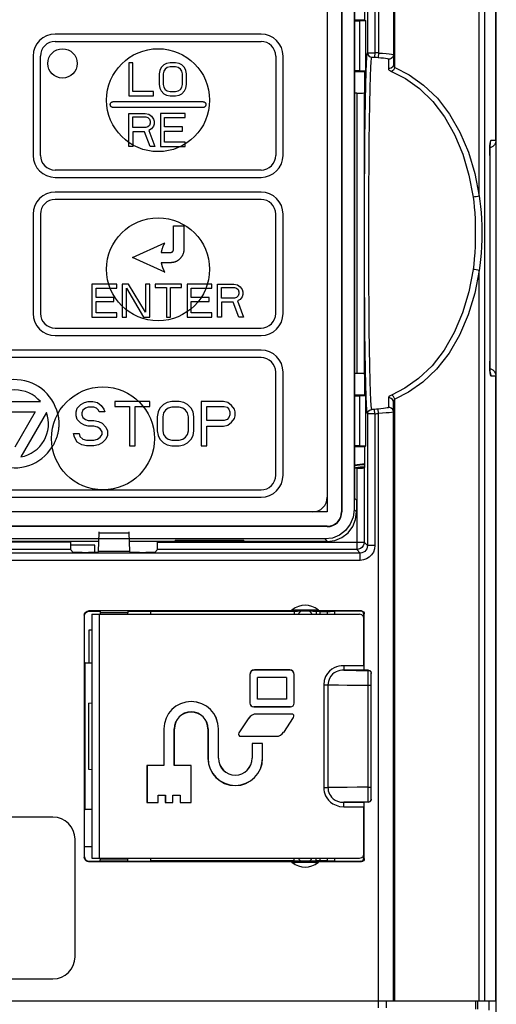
# Model space of a CAD drawing. Extents: x 28 to 410, y 34 to 287.
# Tile 12 of 33: x 94 to 107, y 192 to 218. Entities that reach past the tile are written whole.
import ezdxf

# ---------------------------------------------------------------- set-up
doc = ezdxf.new("R2010")
doc.units = 0
doc.header["$LTSCALE"] = 23.1
doc.layers.get('0').update_dxf_attribs({"linetype": 'CONTINUOUS'})
doc.layers.add('ALL_CURVE', color=7, linetype='CONTINUOUS')

msp = doc.modelspace()

# ---------------------------------------------------------------- linework, layer by layer
at = {"color": 7, "linetype": 'CONTINUOUS'}
for p, q in [((102.566, 239.449), (102.566, 205.049)), ((102.956, 239.449), (102.956, 205.049)), ((102.966, 239.449), (102.966, 205.049)), ((107.156, 215.149), (107.156, 239.565)), ((107.166, 150.749), (107.166, 239.565)), ((103.302, 239.385), (103.302, 205.113)), ((103.662, 239.429), (103.662, 217.54)), ((103.862, 239.429), (103.862, 217.538)), ((103.966, 239.429), (103.966, 217.531)), ((104.366, 239.429), (104.366, 217.219)), ((104.403, 217.141), (104.403, 239.416)), ((106.698, 213.639), (106.698, 235.949)), ((106.853, 191.749), (106.853, 235.949)), ((103.313, 219.874), (103.313, 205.423)), ((103.593, 218.429), (103.593, 218.988)), ((103.593, 218.429), (103.313, 218.429)), ((103.449, 218.408), (103.449, 217.05)), ((103.613, 218.408), (103.449, 218.408)), ((103.593, 218.429), (103.613, 218.408)), ((103.613, 217.05), (103.613, 218.408)), ((103.862, 217.538), (103.855, 217.419)), ((103.966, 217.531), (103.956, 217.411)), ((104.229, 217.367), (104.229, 217.107)), ((103.313, 217.029), (103.593, 217.029)), ((103.449, 217.05), (103.613, 217.05)), ((103.593, 217.029), (103.613, 217.05)), ((103.593, 216.469), (103.593, 217.029)), ((103.369, 216.443), (103.313, 216.443)), ((103.369, 216.443), (103.369, 208.815)), ((103.569, 216.446), (103.593, 216.469)), ((103.569, 216.446), (103.569, 208.811)), ((107.166, 215.549), (107.156, 215.548)), ((107.156, 215.149), (107.014, 215.149)), ((106.993, 215.01), (106.99, 214.948)), ((106.986, 214.749), (106.986, 209.149)), ((106.986, 214.749), (106.986, 209.149)), ((106.986, 214.749), (106.986, 214.749)), ((106.698, 191.749), (106.698, 211.619)), ((106.986, 209.149), (106.986, 209.149)), ((106.99, 208.949), (106.993, 208.887)), ((103.369, 208.815), (103.313, 208.815)), ((103.569, 208.811), (103.559, 208.812)), ((103.593, 208.788), (103.569, 208.811)), ((103.593, 208.229), (103.593, 208.788)), ((107.014, 208.749), (107.156, 208.749)), ((107.156, 191.749), (107.156, 208.749)), ((103.593, 208.229), (103.313, 208.229)), ((103.449, 208.208), (103.449, 206.85)), ((103.613, 208.208), (103.449, 208.208)), ((103.593, 208.229), (103.613, 208.208)), ((103.613, 206.85), (103.613, 208.208)), ((104.229, 208.151), (104.229, 207.891)), ((104.403, 191.749), (104.403, 208.117)), ((107.166, 208.349), (107.156, 208.349)), ((103.862, 207.719), (103.855, 207.839)), ((103.966, 207.726), (103.956, 207.846)), ((104.366, 191.749), (104.366, 208.039)), ((103.662, 207.718), (103.662, 204.132)), ((103.862, 207.719), (103.862, 204.132)), ((103.966, 191.563), (103.966, 207.726)), ((103.313, 206.829), (103.593, 206.829)), ((103.449, 206.85), (103.613, 206.85)), ((103.593, 206.829), (103.613, 206.85)), ((103.593, 206.269), (103.593, 206.829)), ((103.369, 206.243), (103.313, 206.243)), ((103.369, 206.243), (103.369, 204.025)), ((103.569, 206.246), (103.593, 206.269)), ((103.569, 206.246), (103.569, 204.225)), ((103.366, 205.37), (103.313, 205.423)), ((103.366, 205.37), (103.366, 205.049)), ((102.566, 205.049), (80.166, 205.049)), ((102.956, 205.049), (102.966, 205.049)), ((103.366, 205.049), (103.302, 205.113)), ((102.566, 204.659), (80.166, 204.659)), ((102.566, 204.649), (80.166, 204.649)), ((102.566, 204.649), (102.566, 204.659)), ((96.344, 203.98), (96.359, 204.482)), ((96.359, 204.482), (97.173, 204.482)), ((97.173, 204.482), (97.188, 203.98)), ((102.502, 204.313), (80.23, 204.313)), ((86.38, 204.25), (96.352, 204.25)), ((95.58, 204.225), (87.152, 204.225)), ((95.58, 204.225), (95.58, 204.25)), ((96.246, 204.149), (95.58, 204.149)), ((96.246, 203.948), (96.246, 204.149)), ((97.18, 204.25), (101.603, 204.25)), ((97.952, 204.225), (97.952, 204.25)), ((97.952, 204.225), (103.569, 204.225)), ((98.432, 204.255), (98.433, 204.274)), ((100.3, 204.274), (98.432, 204.274)), ((100.3, 204.255), (98.432, 204.255)), ((100.299, 204.274), (100.3, 204.255)), ((101.605, 204.249), (101.605, 204.25)), ((102.566, 204.249), (101.605, 204.249)), ((102.502, 204.313), (102.566, 204.249)), ((103.662, 204.132), (103.569, 204.225)), ((103.862, 204.132), (103.662, 204.132)), ((103.462, 203.932), (78.67, 203.932)), ((95.583, 204.025), (87.149, 204.025)), ((95.658, 203.95), (95.583, 204.025)), ((95.898, 203.946), (96.074, 203.946)), ((96.344, 203.98), (96.314, 203.95)), ((96.344, 203.98), (97.188, 203.98)), ((97.218, 203.95), (97.188, 203.98)), ((97.458, 203.946), (97.634, 203.946)), ((97.949, 204.025), (97.874, 203.95)), ((103.369, 204.025), (97.949, 204.025)), ((103.462, 203.932), (103.369, 204.025)), ((103.462, 203.732), (103.462, 203.932)), ((103.462, 203.732), (78.67, 203.732)), ((95.956, 202.239), (95.956, 195.659)), ((95.966, 202.229), (95.956, 202.239)), ((95.966, 200.959), (95.966, 202.229)), ((96.086, 202.349), (96.076, 202.359)), ((101.54, 202.359), (96.076, 202.359)), ((96.086, 202.349), (96.386, 202.349)), ((96.166, 202.269), (96.166, 195.629)), ((96.166, 202.269), (103.446, 202.269)), ((96.366, 202.269), (96.366, 195.629)), ((96.386, 202.349), (96.386, 202.309)), ((97.146, 202.309), (96.386, 202.309)), ((97.146, 202.349), (97.131, 202.351)), ((97.146, 202.349), (97.146, 202.309)), ((97.146, 202.349), (97.756, 202.349)), ((97.766, 202.338), (97.756, 202.349)), ((97.766, 202.269), (97.766, 202.338)), ((101.668, 202.338), (97.766, 202.338)), ((101.668, 202.338), (101.676, 202.347)), ((101.668, 202.338), (101.668, 202.269)), ((102.176, 202.348), (101.756, 202.348)), ((102.264, 202.338), (102.256, 202.347)), ((102.264, 202.338), (102.264, 202.269)), ((102.366, 202.338), (102.264, 202.338)), ((102.366, 202.338), (102.366, 202.269)), ((103.496, 202.359), (102.392, 202.359)), ((102.566, 202.342), (102.566, 202.269)), ((102.766, 202.346), (102.766, 202.269)), ((103.483, 202.346), (102.766, 202.346)), ((103.496, 202.359), (103.483, 202.346)), ((103.576, 202.279), (103.563, 202.266)), ((103.563, 202.159), (103.563, 202.266)), ((103.576, 200.747), (103.576, 202.279)), ((103.566, 200.867), (103.566, 202.149)), ((96.086, 201.829), (96.086, 200.939)), ((96.166, 201.829), (96.086, 201.829)), ((95.986, 200.939), (95.966, 200.959)), ((95.986, 196.959), (95.986, 200.939)), ((96.166, 200.939), (95.986, 200.939)), ((100.463, 200.629), (100.463, 199.849)), ((100.463, 200.629), (100.466, 200.629)), ((100.466, 200.629), (100.466, 199.849)), ((100.586, 200.752), (100.586, 200.749)), ((101.546, 200.752), (100.586, 200.752)), ((101.546, 200.749), (100.586, 200.749)), ((101.546, 200.752), (101.546, 200.749)), ((101.666, 199.849), (101.666, 200.629)), ((101.669, 200.629), (101.666, 200.629)), ((101.669, 199.849), (101.669, 200.629)), ((103.016, 200.867), (103.016, 200.747)), ((103.566, 200.867), (103.016, 200.867)), ((103.568, 200.747), (103.016, 200.747)), ((103.517, 200.739), (103.686, 200.738)), ((103.569, 200.745), (103.568, 200.747)), ((103.686, 200.745), (103.569, 200.745)), ((103.686, 200.738), (103.686, 200.745)), ((103.686, 200.745), (103.726, 200.735)), ((103.766, 197.232), (103.766, 200.665)), ((100.669, 199.952), (100.669, 200.545)), ((101.463, 200.545), (100.669, 200.545)), ((101.463, 200.545), (101.463, 199.952)), ((102.47, 200.349), (102.47, 197.549)), ((102.47, 200.349), (102.586, 200.349)), ((102.586, 200.349), (102.586, 197.549)), ((103.68, 197.559), (103.68, 200.338)), ((103.68, 200.338), (103.766, 200.338)), ((96.073, 199.843), (96.075, 199.843)), ((96.073, 199.843), (96.073, 198.055)), ((96.075, 199.843), (96.166, 199.852)), ((96.075, 199.843), (96.075, 198.054)), ((100.463, 199.849), (100.466, 199.849)), ((101.463, 199.952), (100.669, 199.952)), ((101.669, 199.849), (101.666, 199.849)), ((100.566, 199.745), (100.566, 199.749)), ((100.566, 199.749), (101.566, 199.749)), ((101.566, 199.745), (100.566, 199.745)), ((101.603, 199.552), (100.636, 199.552)), ((101.566, 199.745), (101.566, 199.749)), ((100.433, 199.444), (100.162, 199.038)), ((101.382, 199.054), (101.652, 199.46)), ((98.123, 199.149), (98.123, 198.152)), ((98.123, 199.149), (98.126, 199.149)), ((98.126, 199.149), (98.126, 198.149)), ((98.406, 198.149), (98.406, 199.149)), ((98.409, 199.149), (98.406, 199.149)), ((98.409, 198.152), (98.409, 199.149)), ((99.323, 199.149), (99.323, 198.349)), ((99.323, 199.149), (99.326, 199.149)), ((99.326, 199.149), (99.326, 198.349)), ((99.606, 198.349), (99.606, 199.149)), ((99.609, 199.149), (99.606, 199.149)), ((99.609, 198.349), (99.609, 199.149)), ((101.179, 198.945), (100.212, 198.945)), ((100.523, 198.752), (100.523, 198.349)), ((100.523, 198.752), (100.526, 198.749)), ((100.809, 198.752), (100.523, 198.752)), ((100.526, 198.749), (100.526, 198.349)), ((100.806, 198.749), (100.526, 198.749)), ((100.809, 198.752), (100.806, 198.749)), ((100.806, 198.349), (100.806, 198.749)), ((100.809, 198.349), (100.809, 198.752)), ((99.323, 198.349), (99.326, 198.349)), ((99.609, 198.349), (99.606, 198.349)), ((100.523, 198.349), (100.526, 198.349)), ((100.809, 198.349), (100.806, 198.349)), ((96.075, 198.054), (96.073, 198.055)), ((96.075, 198.054), (96.166, 198.045)), ((97.663, 198.152), (97.663, 197.145)), ((97.663, 198.152), (97.666, 198.149)), ((98.123, 198.152), (97.663, 198.152)), ((97.666, 198.149), (97.666, 197.149)), ((98.126, 198.149), (97.666, 198.149)), ((98.123, 198.152), (98.126, 198.149)), ((98.409, 198.152), (98.406, 198.149)), ((98.866, 198.149), (98.406, 198.149)), ((98.869, 198.152), (98.409, 198.152)), ((98.869, 198.152), (98.866, 198.149)), ((98.866, 197.149), (98.866, 198.149)), ((98.869, 197.145), (98.869, 198.152)), ((102.47, 197.549), (102.586, 197.549)), ((103.68, 197.559), (103.766, 197.559)), ((97.663, 197.145), (97.666, 197.149)), ((97.663, 197.145), (97.969, 197.145)), ((97.666, 197.149), (97.966, 197.149)), ((97.966, 197.149), (97.966, 197.349)), ((97.969, 197.345), (97.966, 197.349)), ((97.966, 197.349), (98.166, 197.349)), ((97.969, 197.145), (97.966, 197.149)), ((97.969, 197.145), (97.969, 197.345)), ((97.969, 197.345), (98.163, 197.345)), ((98.163, 197.345), (98.166, 197.349)), ((98.163, 197.345), (98.163, 197.145)), ((98.163, 197.145), (98.166, 197.149)), ((98.163, 197.145), (98.369, 197.145)), ((98.166, 197.349), (98.166, 197.149)), ((98.166, 197.149), (98.366, 197.149)), ((98.366, 197.149), (98.366, 197.349)), ((98.369, 197.345), (98.366, 197.349)), ((98.366, 197.349), (98.566, 197.349)), ((98.369, 197.145), (98.366, 197.149)), ((98.369, 197.145), (98.369, 197.345)), ((98.369, 197.345), (98.563, 197.345)), ((98.563, 197.345), (98.566, 197.349)), ((98.563, 197.345), (98.563, 197.145)), ((98.563, 197.145), (98.566, 197.149)), ((98.563, 197.145), (98.869, 197.145)), ((98.566, 197.349), (98.566, 197.149)), ((98.566, 197.149), (98.866, 197.149)), ((98.869, 197.145), (98.866, 197.149)), ((103.016, 197.031), (103.016, 197.151)), ((103.016, 197.151), (103.568, 197.151)), ((103.569, 197.152), (103.568, 197.151)), ((103.686, 197.152), (103.569, 197.152)), ((103.576, 195.619), (103.576, 197.151)), ((103.686, 197.152), (103.686, 197.159)), ((95.966, 196.939), (95.986, 196.959)), ((95.966, 195.669), (95.966, 196.939)), ((96.166, 196.959), (95.986, 196.959)), ((103.016, 197.031), (103.566, 197.031)), ((103.566, 195.749), (103.566, 197.031)), ((95.106, 196.749), (87.106, 196.749)), ((95.706, 192.949), (95.706, 196.149)), ((95.966, 195.949), (96.166, 195.949)), ((95.956, 195.659), (95.966, 195.669)), ((96.076, 195.539), (96.086, 195.549)), ((96.076, 195.539), (101.54, 195.539)), ((96.086, 195.549), (96.386, 195.549)), ((96.166, 195.629), (103.446, 195.629)), ((96.386, 195.549), (96.386, 195.589)), ((96.386, 195.589), (97.146, 195.589)), ((96.386, 195.549), (96.401, 195.547)), ((97.146, 195.549), (97.146, 195.589)), ((97.146, 195.549), (97.756, 195.549)), ((97.766, 195.559), (97.756, 195.549)), ((97.766, 195.559), (97.766, 195.629)), ((101.668, 195.559), (97.766, 195.559)), ((101.668, 195.559), (101.668, 195.629)), ((101.668, 195.559), (101.676, 195.551)), ((102.176, 195.549), (101.756, 195.549)), ((102.264, 195.559), (102.256, 195.551)), ((102.264, 195.559), (102.264, 195.629)), ((102.366, 195.559), (102.264, 195.559)), ((102.366, 195.629), (102.366, 195.559)), ((102.392, 195.539), (103.496, 195.539)), ((102.566, 195.629), (102.566, 195.555)), ((102.766, 195.629), (102.766, 195.552)), ((102.766, 195.552), (103.483, 195.552)), ((103.496, 195.539), (103.483, 195.552)), ((103.563, 195.632), (103.563, 195.738)), ((103.576, 195.619), (103.563, 195.632)), ((87.106, 192.349), (95.106, 192.349)), ((66.293, 191.749), (107.156, 191.749)), ((104.166, 191.749), (104.166, 191.563)), ((106.599, 191.749), (106.599, 191.527)), ((106.65, 191.749), (106.65, 191.526)), ((106.966, 191.749), (106.966, 191.499))]:
    msp.add_line(p, q, dxfattribs=at)
for points in [[(103.313, 218.409), (103.349, 218.408), (103.397, 218.408), (103.449, 218.408)], [(103.627, 217.007), (103.637, 217.252), (103.646, 217.413), (103.655, 217.503), (103.662, 217.54)], [(103.662, 217.54), (103.67, 217.541), (103.69, 217.541), (103.722, 217.541), (103.763, 217.54), (103.811, 217.539), (103.862, 217.538)], [(103.662, 217.54), (103.671, 217.495), (103.696, 217.457), (103.733, 217.431), (103.777, 217.42)], [(103.966, 217.531), (104.069, 217.524), (104.166, 217.516), (104.249, 217.508), (104.312, 217.5), (104.352, 217.492), (104.366, 217.485)], [(104.366, 217.485), (104.359, 217.445), (104.339, 217.41), (104.308, 217.383), (104.27, 217.368), (104.229, 217.367)], [(103.777, 207.837), (103.77, 207.87), (103.762, 207.949), (103.753, 208.089), (103.744, 208.306), (103.735, 208.612), (103.725, 209.011), (103.717, 209.492), (103.71, 210.03), (103.704, 210.615), (103.7, 211.24), (103.698, 211.893), (103.697, 212.561), (103.697, 213.229), (103.7, 213.887), (103.704, 214.519), (103.709, 215.113), (103.716, 215.661), (103.724, 216.153), (103.733, 216.572), (103.742, 216.9), (103.752, 217.139), (103.761, 217.296), (103.77, 217.384), (103.777, 217.42)], [(103.777, 217.42), (103.78, 217.421), (103.788, 217.421), (103.8, 217.421), (103.816, 217.42), (103.835, 217.42), (103.855, 217.419)], [(103.855, 217.419), (103.906, 217.415), (103.956, 217.411)], [(103.956, 217.411), (104.027, 217.405), (104.093, 217.397), (104.149, 217.389), (104.193, 217.381), (104.22, 217.373), (104.229, 217.367)], [(104.366, 217.219), (104.359, 217.181), (104.339, 217.147), (104.308, 217.122), (104.27, 217.108), (104.229, 217.107)], [(104.366, 217.219), (104.369, 217.199), (104.377, 217.178), (104.389, 217.158), (104.403, 217.141)], [(103.449, 217.05), (103.397, 217.05), (103.349, 217.049), (103.313, 217.049)], [(103.629, 208.198), (103.619, 208.511), (103.609, 208.921), (103.601, 209.413), (103.594, 209.965), (103.588, 210.564), (103.584, 211.205), (103.581, 211.875), (103.58, 212.559), (103.581, 213.244), (103.583, 213.918), (103.587, 214.566), (103.592, 215.175), (103.599, 215.737), (103.608, 216.241), (103.617, 216.67), (103.627, 217.007)], [(104.229, 217.107), (104.236, 217.087), (104.256, 217.067), (104.284, 217.047), (104.319, 217.031)], [(104.403, 217.141), (104.388, 217.103), (104.367, 217.07), (104.343, 217.045), (104.319, 217.031)], [(104.319, 217.031), (104.695, 216.837), (105.077, 216.564), (105.439, 216.212), (105.76, 215.792), (106.033, 215.313), (106.254, 214.783), (106.422, 214.212), (106.535, 213.614)], [(104.403, 217.141), (104.792, 216.942), (105.188, 216.662), (105.563, 216.302), (105.895, 215.871), (106.178, 215.38), (106.407, 214.837), (106.581, 214.252), (106.698, 213.639)], [(103.369, 216.443), (103.431, 216.443), (103.486, 216.443), (103.53, 216.444), (103.559, 216.445), (103.569, 216.446)], [(106.986, 214.749), (106.987, 214.822), (106.988, 214.884), (106.99, 214.939), (106.992, 214.984), (106.994, 215.022), (106.997, 215.05), (106.999, 215.071), (107.001, 215.083), (107.001, 215.086)], [(107.156, 215.149), (107.146, 215.087), (107.117, 215.031), (107.073, 214.987), (107.017, 214.959), (106.991, 214.954)], [(107.014, 215.149), (107.008, 215.137), (107.002, 215.108), (106.997, 215.064), (106.993, 215.01)], [(107, 215.078), (107.004, 215.087), (107.014, 215.149)], [(106.99, 214.948), (106.988, 214.882), (106.986, 214.815), (106.986, 214.749)], [(106.698, 213.639), (106.662, 213.63), (106.619, 213.622), (106.574, 213.616), (106.535, 213.614)], [(106.535, 213.614), (106.551, 213.484), (106.566, 213.339), (106.578, 213.181), (106.587, 213.011), (106.593, 212.833), (106.595, 212.648), (106.593, 212.461), (106.588, 212.277), (106.579, 212.099), (106.567, 211.931), (106.552, 211.778), (106.535, 211.643)], [(106.698, 213.639), (106.719, 213.505), (106.738, 213.356), (106.753, 213.194), (106.765, 213.021), (106.772, 212.838), (106.775, 212.648), (106.773, 212.457), (106.766, 212.268), (106.755, 212.086), (106.739, 211.914), (106.72, 211.757), (106.698, 211.619)], [(106.535, 211.643), (106.42, 211.039), (106.25, 210.462), (106.024, 209.927), (105.746, 209.445), (105.419, 209.024), (105.054, 208.675), (104.68, 208.412), (104.319, 208.227)], [(106.698, 211.619), (106.579, 210.999), (106.402, 210.408), (106.169, 209.86), (105.881, 209.365), (105.543, 208.934), (105.164, 208.576), (104.777, 208.306), (104.403, 208.117)], [(106.698, 211.619), (106.662, 211.628), (106.619, 211.636), (106.574, 211.641), (106.535, 211.643)], [(106.986, 209.149), (106.986, 209.082), (106.988, 209.015), (106.99, 208.949)], [(107.001, 208.811), (107.001, 208.811), (107, 208.818), (106.998, 208.833), (106.996, 208.856), (106.994, 208.886), (106.991, 208.924), (106.989, 208.97), (106.988, 209.024), (106.987, 209.085), (106.986, 209.149)], [(106.991, 208.943), (107.017, 208.939), (107.073, 208.91), (107.117, 208.866), (107.146, 208.81), (107.156, 208.749)], [(103.559, 208.812), (103.53, 208.813), (103.486, 208.814), (103.431, 208.815), (103.369, 208.815)], [(106.993, 208.887), (106.997, 208.833), (107.002, 208.79), (107.008, 208.76), (107.014, 208.749)], [(107, 208.82), (107.004, 208.811), (107.014, 208.749)], [(103.313, 208.209), (103.349, 208.208), (103.397, 208.208), (103.449, 208.208)], [(103.662, 207.718), (103.655, 207.751), (103.647, 207.832), (103.638, 207.976), (103.629, 208.198)], [(104.319, 208.227), (104.28, 208.207), (104.251, 208.187), (104.234, 208.167), (104.229, 208.151)], [(104.366, 208.039), (104.359, 208.077), (104.339, 208.11), (104.308, 208.135), (104.27, 208.149), (104.229, 208.151)], [(104.403, 208.117), (104.388, 208.154), (104.367, 208.187), (104.343, 208.212), (104.319, 208.227)], [(104.403, 208.117), (104.387, 208.097), (104.375, 208.076), (104.368, 208.056), (104.366, 208.039)], [(103.662, 207.718), (103.671, 207.762), (103.696, 207.8), (103.733, 207.827), (103.777, 207.837)], [(103.855, 207.839), (103.835, 207.838), (103.816, 207.837), (103.8, 207.836), (103.788, 207.836), (103.78, 207.837), (103.777, 207.837)], [(103.956, 207.846), (103.906, 207.842), (103.855, 207.839)], [(104.229, 207.891), (104.22, 207.884), (104.193, 207.877), (104.149, 207.868), (104.093, 207.86), (104.027, 207.853), (103.956, 207.846)], [(104.366, 207.772), (104.359, 207.812), (104.339, 207.848), (104.308, 207.875), (104.27, 207.89), (104.229, 207.891)], [(103.862, 207.719), (103.811, 207.718), (103.763, 207.717), (103.722, 207.717), (103.69, 207.717), (103.67, 207.717), (103.662, 207.718)], [(104.366, 207.772), (104.352, 207.766), (104.312, 207.758), (104.249, 207.749), (104.166, 207.741), (104.069, 207.733), (103.966, 207.726)], [(103.449, 206.85), (103.397, 206.85), (103.349, 206.849), (103.313, 206.849)], [(103.369, 206.243), (103.431, 206.243), (103.486, 206.243), (103.53, 206.244), (103.559, 206.245), (103.569, 206.246)], [(103.302, 205.113), (103.274, 204.905), (103.194, 204.712), (103.067, 204.547), (102.902, 204.42), (102.709, 204.34), (102.502, 204.313)], [(102.566, 204.249), (102.773, 204.276), (102.966, 204.356), (103.132, 204.483), (103.259, 204.649), (103.339, 204.842), (103.366, 205.049)], [(96.359, 204.482), (96.359, 204.497), (96.36, 204.506), (96.36, 204.509)], [(97.171, 204.509), (97.172, 204.506), (97.173, 204.497), (97.173, 204.482)], [(95.58, 204.225), (95.58, 204.164), (95.581, 204.109), (95.581, 204.065), (95.582, 204.036), (95.583, 204.025)], [(97.949, 204.025), (97.95, 204.036), (97.951, 204.065), (97.951, 204.109), (97.952, 204.164), (97.952, 204.225)], [(103.569, 204.225), (103.563, 204.174), (103.543, 204.125), (103.511, 204.084), (103.469, 204.052), (103.421, 204.032), (103.369, 204.025)], [(103.662, 204.132), (103.657, 204.088), (103.643, 204.045), (103.619, 204.008), (103.587, 203.976), (103.549, 203.952), (103.507, 203.937), (103.462, 203.932)], [(103.862, 204.132), (103.852, 204.043), (103.823, 203.958), (103.775, 203.883), (103.712, 203.819), (103.636, 203.772), (103.552, 203.742), (103.462, 203.732)], [(95.898, 203.946), (95.825, 203.947), (95.758, 203.947), (95.706, 203.948), (95.671, 203.949), (95.658, 203.95)], [(96.314, 203.95), (96.301, 203.949), (96.267, 203.948), (96.214, 203.947), (96.148, 203.947), (96.074, 203.946)], [(97.458, 203.946), (97.384, 203.947), (97.318, 203.947), (97.265, 203.948), (97.231, 203.949), (97.218, 203.95)], [(97.874, 203.95), (97.861, 203.949), (97.826, 203.948), (97.773, 203.947), (97.707, 203.947), (97.634, 203.946)], [(95.956, 202.239), (95.962, 202.276), (95.979, 202.309), (96.006, 202.336), (96.039, 202.353), (96.076, 202.359)], [(95.966, 202.229), (95.972, 202.266), (95.989, 202.299), (96.015, 202.326), (96.049, 202.343), (96.086, 202.349)], [(101.54, 202.359), (101.58, 202.365), (101.615, 202.385)], [(101.644, 202.353), (101.586, 202.355), (101.551, 202.357), (101.54, 202.359)], [(102.317, 202.385), (102.308, 202.384), (102.279, 202.382), (102.231, 202.381), (102.168, 202.38), (102.092, 202.379), (102.009, 202.379), (101.923, 202.379), (101.84, 202.379), (101.764, 202.38), (101.701, 202.381), (101.653, 202.382), (101.624, 202.384), (101.615, 202.385)], [(102.288, 202.353), (102.21, 202.352), (102.119, 202.351), (102.018, 202.351), (101.914, 202.351), (101.813, 202.351), (101.722, 202.352), (101.644, 202.353)], [(101.676, 202.347), (101.683, 202.347), (101.7, 202.348), (101.726, 202.348), (101.756, 202.348)], [(102.176, 202.348), (102.206, 202.348), (102.232, 202.348), (102.249, 202.347), (102.256, 202.347)], [(102.392, 202.359), (102.381, 202.357), (102.346, 202.355), (102.288, 202.353)], [(102.317, 202.385), (102.352, 202.365), (102.392, 202.359)], [(102.366, 202.338), (102.428, 202.338), (102.484, 202.339), (102.528, 202.34), (102.556, 202.341), (102.566, 202.342)], [(102.566, 202.342), (102.576, 202.344), (102.604, 202.344), (102.648, 202.345), (102.704, 202.346), (102.766, 202.346)], [(103.566, 202.149), (103.55, 202.209), (103.506, 202.253), (103.446, 202.269)], [(103.563, 202.266), (103.557, 202.297), (103.54, 202.323), (103.514, 202.34), (103.483, 202.346)], [(103.496, 202.359), (103.526, 202.352), (103.552, 202.335), (103.57, 202.309), (103.576, 202.279)], [(103.016, 200.867), (102.946, 200.863), (102.879, 200.851), (102.815, 200.832), (102.754, 200.805), (102.692, 200.768), (102.63, 200.718), (102.571, 200.652), (102.521, 200.569), (102.484, 200.468), (102.47, 200.349)], [(103.016, 200.747), (102.96, 200.744), (102.906, 200.735), (102.856, 200.72), (102.808, 200.7), (102.759, 200.671), (102.711, 200.633), (102.665, 200.582), (102.625, 200.519), (102.597, 200.441), (102.586, 200.349)], [(103.016, 200.747), (103.102, 200.744), (103.218, 200.742), (103.358, 200.74), (103.517, 200.739)], [(103.566, 200.867), (103.566, 200.807), (103.567, 200.763), (103.568, 200.747)], [(103.68, 200.338), (103.681, 200.49), (103.682, 200.619), (103.683, 200.706), (103.686, 200.738)], [(103.686, 200.738), (103.726, 200.727), (103.755, 200.698), (103.766, 200.658)], [(103.726, 200.735), (103.755, 200.705), (103.766, 200.665)], [(102.586, 200.349), (102.698, 200.346), (102.877, 200.343), (103.11, 200.34), (103.383, 200.339), (103.68, 200.338)], [(102.47, 197.549), (102.473, 197.491), (102.483, 197.435), (102.499, 197.379), (102.523, 197.324), (102.555, 197.268), (102.599, 197.212), (102.654, 197.158), (102.723, 197.109), (102.807, 197.069), (102.905, 197.041), (103.016, 197.031)], [(103.68, 197.559), (103.383, 197.559), (103.11, 197.557), (102.877, 197.555), (102.698, 197.552), (102.586, 197.549)], [(102.586, 197.549), (102.588, 197.504), (102.596, 197.461), (102.609, 197.418), (102.627, 197.376), (102.652, 197.333), (102.686, 197.29), (102.729, 197.248), (102.784, 197.211), (102.849, 197.18), (102.927, 197.159), (103.016, 197.151)], [(103.686, 197.159), (103.683, 197.192), (103.682, 197.279), (103.681, 197.408), (103.68, 197.559)], [(103.686, 197.159), (103.517, 197.159), (103.358, 197.157), (103.218, 197.156), (103.102, 197.153), (103.016, 197.151)], [(103.568, 197.151), (103.567, 197.134), (103.566, 197.09), (103.566, 197.031)], [(103.686, 197.159), (103.726, 197.17), (103.755, 197.199), (103.766, 197.239)], [(103.766, 197.232), (103.755, 197.192), (103.726, 197.163), (103.686, 197.152)], [(96.076, 195.539), (96.039, 195.545), (96.006, 195.562), (95.979, 195.588), (95.962, 195.622), (95.956, 195.659)], [(95.966, 195.669), (95.972, 195.632), (95.989, 195.598), (96.015, 195.572), (96.049, 195.555), (96.086, 195.549)], [(101.54, 195.539), (101.551, 195.541), (101.586, 195.542), (101.644, 195.544)], [(101.615, 195.512), (101.58, 195.532), (101.54, 195.539)], [(101.615, 195.512), (101.624, 195.514), (101.653, 195.515), (101.701, 195.517), (101.764, 195.518), (101.84, 195.518), (101.923, 195.519), (102.009, 195.519), (102.092, 195.518), (102.168, 195.518), (102.231, 195.517), (102.279, 195.515), (102.308, 195.514), (102.317, 195.512)], [(101.644, 195.544), (101.722, 195.545), (101.813, 195.546), (101.914, 195.546), (102.018, 195.546), (102.119, 195.546), (102.21, 195.545), (102.288, 195.544)], [(101.756, 195.549), (101.726, 195.55), (101.7, 195.55), (101.683, 195.55), (101.676, 195.551)], [(102.256, 195.551), (102.249, 195.55), (102.232, 195.55), (102.206, 195.55), (102.176, 195.549)], [(102.288, 195.544), (102.346, 195.542), (102.381, 195.541), (102.392, 195.539)], [(102.392, 195.539), (102.352, 195.532), (102.317, 195.512)], [(102.566, 195.556), (102.556, 195.557), (102.528, 195.558), (102.484, 195.559), (102.428, 195.559), (102.366, 195.559)], [(102.766, 195.552), (102.704, 195.552), (102.648, 195.552), (102.604, 195.553), (102.576, 195.554), (102.566, 195.555)], [(103.446, 195.629), (103.506, 195.645), (103.55, 195.689), (103.566, 195.749)], [(103.483, 195.552), (103.514, 195.558), (103.54, 195.575), (103.557, 195.601), (103.563, 195.632)], [(103.576, 195.619), (103.57, 195.588), (103.552, 195.562), (103.526, 195.545), (103.496, 195.539)]]:
    msp.add_lwpolyline(points, dxfattribs=at)
for centre in [(97.966, 216.249), (97.966, 211.649), (96.466, 207.049)]:
    msp.add_circle(centre, 1.4, dxfattribs=at)
for centre, radius, start, end in [((103.566, 212.629), 4.919, 85.3353, 86.5455), ((103.566, 212.629), 4.919, 273.4545, 274.6647), ((103.566, 205.149), 1.2, 88.7312, 102.2094), ((103.566, 205.149), 1.18, 88.7097, 102.4205), ((103.566, 205.149), 1.12, 88.8043, 101.5913), ((103.566, 205.149), 1.102, 89.8165, 96.127), ((102.166, 205.449), 0.4, 270, 360), ((102.566, 205.049), 0.39, 270, 360), ((102.566, 205.049), 0.4, 270, 360), ((101.966, 201.949), 0.56, 51.1789, 128.8211), ((96.466, 202.309), 0.08, 180, 202.5), ((97.066, 202.309), 0.08, 337.5, 360), ((101.966, 202.189), 0.2, 125.7985, 156.4218), ((101.966, 202.189), 0.2, 23.5782, 54.2015), ((100.586, 200.629), 0.123, 90, 180), ((100.586, 200.629), 0.12, 90, 180), ((101.546, 200.629), 0.123, 0, 90), ((101.546, 200.629), 0.12, 0, 90), ((98.866, 199.149), 0.743, 0, 180), ((98.866, 199.149), 0.74, 0, 180), ((100.566, 199.849), 0.103, 180, 270), ((100.566, 199.849), 0.1, 180, 270), ((101.566, 199.849), 0.103, 270, 360), ((101.566, 199.849), 0.1, 270, 360), ((98.866, 199.149), 0.46, 0, 180), ((98.866, 199.149), 0.457, 0, 180), ((100.636, 199.309), 0.243, 90, 146.31), ((101.603, 199.493), 0.0595, 326.31, 90), ((100.212, 199.005), 0.0595, 146.31, 270), ((101.179, 199.189), 0.243, 270, 326.31), ((100.066, 198.349), 0.743, 180, 360), ((100.066, 198.349), 0.74, 180, 360), ((100.066, 198.349), 0.46, 180, 360), ((100.066, 198.349), 0.457, 180, 360), ((95.106, 196.149), 0.6, 0, 90), ((96.466, 195.589), 0.08, 157.5, 180), ((97.066, 195.589), 0.08, 0, 22.5), ((101.966, 195.709), 0.2, 203.5782, 234.2015), ((101.966, 195.709), 0.2, 305.7985, 336.4218), ((101.966, 195.949), 0.56, 231.1789, 308.8211), ((95.106, 192.949), 0.6, 270, 360)]:
    msp.add_arc(centre, radius, start, end, dxfattribs=at)
at = {"layer": 'ALL_CURVE', "linetype": 'CONTINUOUS'}
for p, q in [((100.766, 218.049), (95.166, 218.049)), ((95.166, 217.849), (100.766, 217.849)), ((94.566, 217.449), (94.566, 214.749)), ((94.766, 214.749), (94.766, 217.449)), ((97.166, 217.269), (97.166, 216.369)), ((97.278, 217.269), (97.166, 217.269)), ((97.278, 216.484), (97.278, 217.269)), ((98.122, 217.211), (98.047, 217.135)), ((98.197, 217.25), (98.122, 217.211)), ((98.291, 217.269), (98.197, 217.25)), ((98.441, 217.269), (98.291, 217.269)), ((98.535, 217.25), (98.441, 217.269)), ((98.61, 217.211), (98.535, 217.25)), ((98.685, 217.135), (98.61, 217.211)), ((101.166, 217.449), (101.166, 214.749)), ((101.366, 214.749), (101.366, 217.449)), ((98.01, 217.058), (97.991, 216.962)), ((97.991, 216.962), (97.991, 216.675)), ((98.047, 217.135), (98.01, 217.058)), ((98.122, 217.039), (98.103, 216.962)), ((98.103, 216.962), (98.103, 216.675)), ((98.16, 217.096), (98.122, 217.039)), ((98.216, 217.135), (98.16, 217.096)), ((98.291, 217.154), (98.216, 217.135)), ((98.441, 217.154), (98.291, 217.154)), ((98.516, 217.135), (98.441, 217.154)), ((98.572, 217.096), (98.516, 217.135)), ((98.61, 217.039), (98.572, 217.096)), ((98.628, 216.962), (98.61, 217.039)), ((98.628, 216.675), (98.628, 216.962)), ((98.722, 217.058), (98.685, 217.135)), ((98.741, 216.962), (98.722, 217.058)), ((98.741, 216.675), (98.741, 216.962)), ((97.991, 216.675), (98.01, 216.579)), ((98.103, 216.675), (98.122, 216.599)), ((98.61, 216.599), (98.628, 216.675)), ((98.722, 216.579), (98.741, 216.675)), ((97.841, 216.484), (97.278, 216.484)), ((97.841, 216.369), (97.841, 216.484)), ((98.01, 216.579), (98.047, 216.503)), ((98.047, 216.503), (98.122, 216.426)), ((98.122, 216.599), (98.16, 216.541)), ((98.122, 216.426), (98.197, 216.388)), ((98.16, 216.541), (98.216, 216.503)), ((98.216, 216.503), (98.291, 216.484)), ((98.291, 216.484), (98.441, 216.484)), ((98.441, 216.484), (98.516, 216.503)), ((98.516, 216.503), (98.572, 216.541)), ((98.535, 216.388), (98.61, 216.426)), ((98.572, 216.541), (98.61, 216.599)), ((98.61, 216.426), (98.685, 216.503)), ((98.685, 216.503), (98.722, 216.579)), ((96.746, 216.209), (99.186, 216.209)), ((97.166, 216.369), (97.841, 216.369)), ((98.197, 216.388), (98.291, 216.369)), ((98.291, 216.369), (98.441, 216.369)), ((98.441, 216.369), (98.535, 216.388)), ((99.186, 216.049), (96.746, 216.049)), ((97.166, 214.989), (97.166, 215.889)), ((97.166, 215.889), (97.616, 215.889)), ((97.616, 215.889), (97.71, 215.87)), ((97.71, 215.87), (97.785, 215.812)), ((98.028, 215.889), (98.028, 214.989)), ((98.703, 215.889), (98.028, 215.889)), ((98.703, 215.774), (98.703, 215.889)), ((97.278, 215.506), (97.278, 215.793)), ((97.278, 215.793), (97.635, 215.793)), ((97.635, 215.793), (97.691, 215.774)), ((97.691, 215.774), (97.728, 215.736)), ((97.728, 215.736), (97.747, 215.678)), ((97.747, 215.621), (97.728, 215.563)), ((97.747, 215.678), (97.747, 215.621)), ((97.785, 215.812), (97.841, 215.736)), ((97.841, 215.736), (97.86, 215.678)), ((97.86, 215.601), (97.841, 215.544)), ((97.86, 215.678), (97.86, 215.601)), ((98.141, 215.525), (98.141, 215.774)), ((98.141, 215.774), (98.703, 215.774)), ((97.635, 215.506), (97.278, 215.506)), ((97.278, 215.391), (97.278, 214.989)), ((97.597, 215.391), (97.278, 215.391)), ((97.747, 214.989), (97.597, 215.391)), ((97.691, 215.525), (97.635, 215.506)), ((97.728, 215.563), (97.691, 215.525)), ((97.785, 215.467), (97.71, 215.429)), ((97.71, 215.429), (97.878, 214.989)), ((97.841, 215.544), (97.785, 215.467)), ((98.628, 215.525), (98.141, 215.525)), ((98.141, 215.104), (98.141, 215.41)), ((98.141, 215.41), (98.628, 215.41)), ((98.628, 215.41), (98.628, 215.525)), ((98.703, 215.104), (98.141, 215.104)), ((98.703, 214.989), (98.703, 215.104)), ((97.278, 214.989), (97.166, 214.989)), ((97.878, 214.989), (97.747, 214.989)), ((98.028, 214.989), (98.703, 214.989)), ((100.766, 214.349), (95.166, 214.349)), ((95.166, 214.149), (100.766, 214.149)), ((100.766, 213.749), (95.166, 213.749)), ((100.766, 213.549), (95.166, 213.549)), ((94.566, 213.149), (94.566, 210.449)), ((94.766, 213.149), (94.766, 210.449)), ((101.166, 210.449), (101.166, 213.149)), ((101.366, 210.449), (101.366, 213.149)), ((98.386, 212.189), (98.386, 212.829)), ((98.386, 212.829), (98.666, 212.829)), ((98.666, 212.829), (98.666, 212.189)), ((97.266, 211.969), (98.146, 212.369)), ((98.146, 211.569), (97.266, 211.969)), ((98.051, 212.109), (98.306, 212.109)), ((98.306, 211.829), (98.051, 211.829)), ((96.166, 211.249), (96.166, 210.349)), ((96.841, 211.249), (96.166, 211.249)), ((96.278, 210.885), (96.278, 211.134)), ((96.278, 211.134), (96.841, 211.134)), ((96.841, 211.134), (96.841, 211.249)), ((96.991, 211.249), (96.991, 210.349)), ((97.16, 211.249), (96.991, 211.249)), ((97.103, 210.349), (97.103, 211.134)), ((97.103, 211.134), (97.572, 210.349)), ((97.628, 210.483), (97.16, 211.249)), ((97.628, 211.249), (97.628, 210.483)), ((97.741, 211.249), (97.628, 211.249)), ((97.741, 210.349), (97.741, 211.249)), ((97.891, 211.249), (97.891, 211.153)), ((98.603, 211.249), (97.891, 211.249)), ((97.891, 211.153), (98.191, 211.153)), ((98.191, 211.153), (98.191, 210.349)), ((98.303, 210.349), (98.303, 211.153)), ((98.303, 211.153), (98.603, 211.153)), ((98.603, 211.153), (98.603, 211.249)), ((98.753, 211.249), (98.753, 210.349)), ((99.428, 211.249), (98.753, 211.249)), ((98.866, 210.885), (98.866, 211.134)), ((98.866, 211.134), (99.428, 211.134)), ((99.428, 211.134), (99.428, 211.249)), ((99.578, 210.349), (99.578, 211.249)), ((99.578, 211.249), (100.028, 211.249)), ((99.691, 210.866), (99.691, 211.153)), ((99.691, 211.153), (100.047, 211.153)), ((100.028, 211.249), (100.122, 211.23)), ((100.047, 211.153), (100.103, 211.134)), ((100.103, 211.134), (100.141, 211.096)), ((100.122, 211.23), (100.197, 211.172)), ((100.141, 211.096), (100.16, 211.038)), ((100.197, 211.172), (100.253, 211.096)), ((100.253, 211.096), (100.272, 211.038)), ((96.766, 210.885), (96.278, 210.885)), ((96.766, 210.77), (96.766, 210.885)), ((99.353, 210.885), (98.866, 210.885)), ((99.353, 210.77), (99.353, 210.885)), ((100.047, 210.866), (99.691, 210.866)), ((100.103, 210.885), (100.047, 210.866)), ((100.141, 210.923), (100.103, 210.885)), ((100.197, 210.827), (100.122, 210.789)), ((100.122, 210.789), (100.291, 210.349)), ((100.16, 210.981), (100.141, 210.923)), ((100.16, 211.038), (100.16, 210.981)), ((100.253, 210.904), (100.197, 210.827)), ((100.272, 210.961), (100.253, 210.904)), ((100.272, 211.038), (100.272, 210.961)), ((96.278, 210.464), (96.278, 210.77)), ((96.278, 210.77), (96.766, 210.77)), ((98.866, 210.464), (98.866, 210.77)), ((98.866, 210.77), (99.353, 210.77)), ((99.691, 210.751), (99.691, 210.349)), ((100.01, 210.751), (99.691, 210.751)), ((100.16, 210.349), (100.01, 210.751)), ((96.166, 210.349), (96.841, 210.349)), ((96.841, 210.464), (96.278, 210.464)), ((96.841, 210.349), (96.841, 210.464)), ((96.991, 210.349), (97.103, 210.349)), ((97.572, 210.349), (97.741, 210.349)), ((98.191, 210.349), (98.303, 210.349)), ((98.753, 210.349), (99.428, 210.349)), ((99.428, 210.464), (98.866, 210.464)), ((99.428, 210.349), (99.428, 210.464)), ((99.691, 210.349), (99.578, 210.349)), ((100.291, 210.349), (100.16, 210.349)), ((95.166, 210.049), (100.766, 210.049)), ((95.166, 209.849), (100.766, 209.849)), ((100.766, 209.449), (92.166, 209.449)), ((100.766, 209.249), (92.166, 209.249)), ((101.166, 206.049), (101.166, 208.849)), ((101.366, 206.049), (101.366, 208.849)), ((93.369, 208.049), (94.763, 208.049)), ((95.741, 207.768), (95.766, 207.87)), ((95.766, 207.87), (95.866, 207.972)), ((95.866, 207.972), (95.966, 208.023)), ((95.991, 207.87), (95.916, 207.819)), ((95.966, 208.023), (96.066, 208.049)), ((96.066, 207.896), (95.991, 207.87)), ((96.066, 208.049), (96.191, 208.049)), ((96.216, 207.896), (96.066, 207.896)), ((96.191, 208.049), (96.316, 208.023)), ((96.291, 207.87), (96.216, 207.896)), ((96.341, 207.819), (96.291, 207.87)), ((96.316, 208.023), (96.416, 207.947)), ((96.416, 207.947), (96.491, 207.844)), ((96.491, 207.844), (96.516, 207.768)), ((96.791, 208.049), (96.791, 207.921)), ((97.741, 208.049), (96.791, 208.049)), ((96.791, 207.921), (97.191, 207.921)), ((97.191, 207.921), (97.191, 206.849)), ((97.341, 206.849), (97.341, 207.921)), ((97.341, 207.921), (97.741, 207.921)), ((97.741, 207.921), (97.741, 208.049)), ((98.016, 207.87), (97.966, 207.768)), ((98.116, 207.972), (98.016, 207.87)), ((98.216, 208.023), (98.116, 207.972)), ((98.241, 207.87), (98.166, 207.819)), ((98.341, 208.049), (98.216, 208.023)), ((98.341, 207.896), (98.241, 207.87)), ((98.541, 208.049), (98.341, 208.049)), ((98.541, 207.896), (98.341, 207.896)), ((98.666, 208.023), (98.541, 208.049)), ((98.641, 207.87), (98.541, 207.896)), ((98.716, 207.819), (98.641, 207.87)), ((98.766, 207.972), (98.666, 208.023)), ((98.866, 207.87), (98.766, 207.972)), ((98.916, 207.768), (98.866, 207.87)), ((99.141, 208.049), (99.141, 206.849)), ((99.741, 208.049), (99.141, 208.049)), ((99.291, 207.538), (99.291, 207.921)), ((99.291, 207.921), (99.766, 207.921)), ((99.866, 208.023), (99.741, 208.049)), ((99.766, 207.921), (99.841, 207.896)), ((99.841, 207.896), (99.891, 207.844)), ((99.966, 207.947), (99.866, 208.023)), ((99.891, 207.844), (99.916, 207.768)), ((100.041, 207.844), (99.966, 207.947)), ((100.066, 207.768), (100.041, 207.844)), ((93.512, 207.769), (94.62, 207.769)), ((94.62, 207.769), (94.066, 206.809)), ((94.934, 207.753), (94.237, 206.545)), ((95.741, 207.666), (95.741, 207.768)), ((95.766, 207.564), (95.741, 207.666)), ((95.916, 207.819), (95.891, 207.742)), ((95.891, 207.742), (95.891, 207.691)), ((95.891, 207.691), (95.916, 207.615)), ((95.916, 207.615), (95.991, 207.564)), ((96.366, 207.768), (96.341, 207.819)), ((96.516, 207.768), (96.366, 207.768)), ((97.966, 207.768), (97.941, 207.64)), ((97.941, 207.64), (97.941, 207.257)), ((98.116, 207.742), (98.091, 207.64)), ((98.091, 207.64), (98.091, 207.257)), ((98.166, 207.819), (98.116, 207.742)), ((98.766, 207.742), (98.716, 207.819)), ((98.791, 207.64), (98.766, 207.742)), ((98.791, 207.257), (98.791, 207.64)), ((98.941, 207.64), (98.916, 207.768)), ((98.941, 207.257), (98.941, 207.64)), ((99.891, 207.615), (99.841, 207.564)), ((99.916, 207.691), (99.891, 207.615)), ((99.916, 207.768), (99.916, 207.691)), ((99.966, 207.487), (100.041, 207.589)), ((100.041, 207.589), (100.066, 207.666)), ((100.066, 207.666), (100.066, 207.768)), ((95.866, 207.461), (95.766, 207.564)), ((95.966, 207.41), (95.866, 207.461)), ((96.066, 207.385), (95.966, 207.41)), ((95.991, 207.564), (96.066, 207.538)), ((96.066, 207.538), (96.216, 207.538)), ((96.216, 207.385), (96.066, 207.385)), ((96.216, 207.538), (96.341, 207.513)), ((96.316, 207.359), (96.216, 207.385)), ((96.391, 207.308), (96.316, 207.359)), ((96.341, 207.513), (96.441, 207.461)), ((96.441, 207.232), (96.391, 207.308)), ((96.441, 207.461), (96.541, 207.359)), ((96.541, 207.359), (96.591, 207.257)), ((99.766, 207.538), (99.291, 207.538)), ((99.291, 206.849), (99.291, 207.385)), ((99.291, 207.385), (99.741, 207.385)), ((99.741, 207.385), (99.866, 207.41)), ((99.841, 207.564), (99.766, 207.538)), ((99.866, 207.41), (99.966, 207.487)), ((95.691, 207.079), (95.666, 207.181)), ((95.666, 207.181), (95.816, 207.181)), ((95.766, 206.951), (95.691, 207.079)), ((95.816, 207.181), (95.841, 207.104)), ((95.841, 207.104), (95.916, 207.027)), ((96.316, 207.027), (96.391, 207.079)), ((96.391, 207.079), (96.441, 207.155)), ((96.441, 207.155), (96.441, 207.232)), ((96.591, 207.13), (96.541, 207.027)), ((96.591, 207.257), (96.591, 207.13)), ((97.941, 207.257), (97.966, 207.13)), ((97.966, 207.13), (98.016, 207.027)), ((98.091, 207.257), (98.116, 207.155)), ((98.116, 207.155), (98.166, 207.079)), ((98.166, 207.079), (98.241, 207.027)), ((98.641, 207.027), (98.716, 207.079)), ((98.716, 207.079), (98.766, 207.155)), ((98.766, 207.155), (98.791, 207.257)), ((98.866, 207.027), (98.916, 207.13)), ((98.916, 207.13), (98.941, 207.257)), ((95.891, 206.874), (95.766, 206.951)), ((96.016, 206.849), (95.891, 206.874)), ((95.916, 207.027), (96.016, 207.002)), ((96.016, 207.002), (96.216, 207.002)), ((96.216, 206.849), (96.016, 206.849)), ((96.216, 207.002), (96.316, 207.027)), ((96.341, 206.874), (96.216, 206.849)), ((96.441, 206.925), (96.341, 206.874)), ((96.541, 207.027), (96.441, 206.925)), ((97.191, 206.849), (97.341, 206.849)), ((98.016, 207.027), (98.116, 206.925)), ((98.116, 206.925), (98.216, 206.874)), ((98.216, 206.874), (98.341, 206.849)), ((98.241, 207.027), (98.341, 207.002)), ((98.341, 207.002), (98.541, 207.002)), ((98.341, 206.849), (98.541, 206.849)), ((98.541, 207.002), (98.641, 207.027)), ((98.541, 206.849), (98.666, 206.874)), ((98.666, 206.874), (98.766, 206.925)), ((98.766, 206.925), (98.866, 207.027)), ((99.141, 206.849), (99.291, 206.849)), ((92.166, 205.649), (100.766, 205.649)), ((92.166, 205.449), (100.766, 205.449))]:
    msp.add_line(p, q, dxfattribs=at)
for points in [[(96.746, 216.049), (96.743, 216.049), (96.739, 216.049), (96.736, 216.049), (96.733, 216.05), (96.73, 216.05), (96.727, 216.051), (96.723, 216.052), (96.72, 216.053), (96.717, 216.054), (96.714, 216.055), (96.711, 216.057), (96.709, 216.058), (96.706, 216.06), (96.703, 216.061), (96.701, 216.063), (96.698, 216.065), (96.696, 216.067), (96.693, 216.069), (96.691, 216.071), (96.689, 216.073), (96.687, 216.075), (96.685, 216.077), (96.683, 216.08), (96.681, 216.082), (96.679, 216.084), (96.678, 216.087), (96.676, 216.089), (96.675, 216.092), (96.674, 216.095), (96.672, 216.097), (96.671, 216.1), (96.67, 216.102), (96.67, 216.105), (96.669, 216.108), (96.668, 216.11), (96.668, 216.113), (96.667, 216.116), (96.667, 216.119), (96.666, 216.123), (96.666, 216.126), (96.666, 216.129), (96.666, 216.132), (96.666, 216.135), (96.666, 216.137), (96.667, 216.14), (96.667, 216.143), (96.668, 216.146), (96.669, 216.149), (96.669, 216.151), (96.67, 216.154), (96.671, 216.157), (96.672, 216.159), (96.673, 216.162), (96.674, 216.164), (96.675, 216.166), (96.677, 216.169), (96.678, 216.172), (96.68, 216.174), (96.682, 216.177), (96.684, 216.18), (96.686, 216.182), (96.689, 216.185), (96.691, 216.187), (96.694, 216.189), (96.696, 216.191), (96.698, 216.192), (96.7, 216.194), (96.702, 216.196), (96.704, 216.197), (96.707, 216.198), (96.709, 216.2), (96.712, 216.201), (96.714, 216.202), (96.717, 216.203), (96.719, 216.204), (96.721, 216.205), (96.723, 216.205), (96.726, 216.206), (96.728, 216.207), (96.731, 216.207), (96.733, 216.208), (96.736, 216.208), (96.738, 216.208), (96.741, 216.209), (96.743, 216.209), (96.746, 216.209)], [(99.186, 216.209), (99.188, 216.209), (99.191, 216.209), (99.193, 216.208), (99.195, 216.208), (99.198, 216.208), (99.201, 216.207), (99.204, 216.207), (99.207, 216.206), (99.21, 216.205), (99.213, 216.204), (99.215, 216.203), (99.218, 216.202), (99.221, 216.201), (99.224, 216.199), (99.226, 216.198), (99.229, 216.196), (99.232, 216.195), (99.234, 216.193), (99.237, 216.191), (99.239, 216.189), (99.241, 216.187), (99.243, 216.184), (99.245, 216.182), (99.247, 216.18), (99.249, 216.178), (99.251, 216.175), (99.253, 216.173), (99.254, 216.17), (99.256, 216.167), (99.257, 216.165), (99.259, 216.162), (99.26, 216.159), (99.261, 216.157), (99.262, 216.154), (99.263, 216.151), (99.264, 216.148), (99.264, 216.145), (99.265, 216.142), (99.265, 216.139), (99.266, 216.136), (99.266, 216.133), (99.266, 216.13), (99.266, 216.128), (99.266, 216.125), (99.266, 216.122), (99.265, 216.119), (99.265, 216.116), (99.264, 216.113), (99.264, 216.11), (99.263, 216.107), (99.262, 216.104), (99.261, 216.101), (99.26, 216.099), (99.259, 216.096), (99.258, 216.093), (99.256, 216.091), (99.255, 216.088), (99.253, 216.086), (99.252, 216.083), (99.25, 216.081), (99.248, 216.078), (99.246, 216.076), (99.244, 216.074), (99.242, 216.072), (99.24, 216.07), (99.238, 216.068), (99.236, 216.066), (99.233, 216.064), (99.231, 216.062), (99.228, 216.061), (99.226, 216.059), (99.223, 216.058), (99.22, 216.057), (99.218, 216.055), (99.215, 216.054), (99.211, 216.053), (99.208, 216.052), (99.205, 216.051), (99.202, 216.05), (99.199, 216.05), (99.196, 216.049), (99.192, 216.049), (99.189, 216.049), (99.186, 216.049)], [(98.146, 212.369), (98.14, 212.358), (98.134, 212.348), (98.129, 212.337), (98.123, 212.326), (98.118, 212.316), (98.113, 212.305), (98.108, 212.294), (98.103, 212.283), (98.099, 212.273), (98.094, 212.262), (98.09, 212.251), (98.086, 212.24), (98.083, 212.23), (98.079, 212.219), (98.075, 212.208), (98.072, 212.197), (98.069, 212.185), (98.065, 212.172), (98.062, 212.159), (98.059, 212.147), (98.056, 212.134), (98.054, 212.121), (98.051, 212.109)], [(98.666, 212.189), (98.666, 212.178), (98.665, 212.168), (98.665, 212.157), (98.664, 212.147), (98.662, 212.137), (98.661, 212.127), (98.659, 212.116), (98.656, 212.105), (98.653, 212.093), (98.65, 212.081), (98.646, 212.07), (98.642, 212.059), (98.637, 212.048), (98.632, 212.037), (98.627, 212.026), (98.622, 212.016), (98.616, 212.005), (98.61, 211.995), (98.603, 211.985), (98.596, 211.976), (98.589, 211.966), (98.582, 211.957), (98.574, 211.948), (98.566, 211.94), (98.558, 211.931), (98.549, 211.923), (98.541, 211.916), (98.532, 211.908), (98.522, 211.901), (98.513, 211.894), (98.503, 211.888), (98.494, 211.882), (98.484, 211.876), (98.473, 211.87), (98.463, 211.865), (98.453, 211.86), (98.442, 211.855), (98.431, 211.851), (98.42, 211.847), (98.409, 211.844), (98.398, 211.841), (98.387, 211.838), (98.376, 211.836), (98.364, 211.833), (98.353, 211.832), (98.341, 211.83), (98.329, 211.83), (98.318, 211.829), (98.306, 211.829)], [(98.306, 212.109), (98.309, 212.109), (98.311, 212.109), (98.314, 212.109), (98.316, 212.109), (98.319, 212.11), (98.321, 212.11), (98.324, 212.111), (98.326, 212.111), (98.329, 212.112), (98.331, 212.113), (98.334, 212.114), (98.336, 212.115), (98.339, 212.116), (98.341, 212.117), (98.343, 212.118), (98.346, 212.119), (98.348, 212.12), (98.35, 212.122), (98.352, 212.123), (98.354, 212.125), (98.356, 212.127), (98.358, 212.128), (98.36, 212.13), (98.362, 212.132), (98.364, 212.134), (98.366, 212.136), (98.368, 212.138), (98.369, 212.14), (98.371, 212.142), (98.372, 212.144), (98.374, 212.146), (98.375, 212.148), (98.376, 212.151), (98.378, 212.153), (98.379, 212.155), (98.38, 212.158), (98.381, 212.16), (98.382, 212.163), (98.382, 212.165), (98.383, 212.168), (98.384, 212.17), (98.384, 212.173), (98.385, 212.176), (98.385, 212.178), (98.386, 212.181), (98.386, 212.183), (98.386, 212.186), (98.386, 212.189)], [(98.051, 211.829), (98.053, 211.818), (98.055, 211.808), (98.057, 211.798), (98.06, 211.787), (98.062, 211.777), (98.065, 211.767), (98.067, 211.757), (98.07, 211.747), (98.073, 211.737), (98.076, 211.727), (98.08, 211.717), (98.083, 211.707), (98.086, 211.697), (98.09, 211.687), (98.094, 211.678), (98.098, 211.668), (98.102, 211.658), (98.106, 211.649)], [(98.106, 211.649), (98.109, 211.642), (98.112, 211.635), (98.115, 211.628), (98.118, 211.622), (98.121, 211.615), (98.125, 211.608), (98.128, 211.601), (98.132, 211.595), (98.135, 211.588), (98.139, 211.582), (98.142, 211.575), (98.146, 211.569)], [(95.236, 207.717), (95.239, 207.703), (95.242, 207.69), (95.244, 207.676), (95.247, 207.663), (95.249, 207.65), (95.251, 207.637), (95.253, 207.624), (95.255, 207.61), (95.257, 207.598), (95.258, 207.585), (95.26, 207.572), (95.261, 207.559), (95.262, 207.547), (95.263, 207.534), (95.264, 207.52), (95.265, 207.505), (95.265, 207.491), (95.266, 207.477), (95.266, 207.463), (95.266, 207.449)], [(95.266, 207.449), (95.266, 207.427), (95.265, 207.405), (95.264, 207.384), (95.263, 207.362), (95.261, 207.341), (95.259, 207.32), (95.257, 207.299), (95.254, 207.277), (95.25, 207.253), (95.246, 207.23), (95.241, 207.206), (95.236, 207.182), (95.231, 207.159), (95.225, 207.136), (95.218, 207.113), (95.211, 207.09), (95.204, 207.068), (95.196, 207.045), (95.188, 207.023), (95.179, 207.001), (95.17, 206.98), (95.161, 206.958), (95.151, 206.937), (95.141, 206.916), (95.131, 206.896), (95.12, 206.875), (95.109, 206.855), (95.097, 206.835), (95.086, 206.816)]]:
    msp.add_lwpolyline(points, dxfattribs=at)
msp.add_circle((95.366, 217.249), 0.4, dxfattribs=at)
for centre, radius, start, end in [((95.166, 217.449), 0.6, 90, 180), ((100.766, 217.449), 0.6, 0, 90), ((95.166, 217.449), 0.4, 90, 180), ((100.766, 217.449), 0.4, 0, 90), ((95.166, 214.749), 0.6, 180, 270), ((95.166, 214.749), 0.4, 180, 270), ((100.766, 214.749), 0.6, 270, 360), ((100.766, 214.749), 0.4, 270, 360), ((95.166, 213.149), 0.6, 90, 180), ((100.766, 213.149), 0.6, 0, 90), ((95.166, 213.149), 0.4, 90, 180), ((100.766, 213.149), 0.4, 0, 90), ((95.166, 210.449), 0.6, 180, 270), ((95.166, 210.449), 0.4, 180, 270), ((100.766, 210.449), 0.6, 270, 360), ((100.766, 210.449), 0.4, 270, 360), ((100.766, 208.849), 0.6, 0, 90), ((100.766, 208.849), 0.4, 0, 90), ((94.066, 207.449), 1.2, 12.9078, 328.1675), ((94.066, 207.449), 0.92, 40.7057, 139.2943), ((94.066, 207.449), 0.92, 280.7057, 19.2943), ((100.766, 206.049), 0.6, 270, 360), ((100.766, 206.049), 0.4, 270, 360)]:
    msp.add_arc(centre, radius, start, end, dxfattribs=at)

doc.saveas('drawing.dxf')
